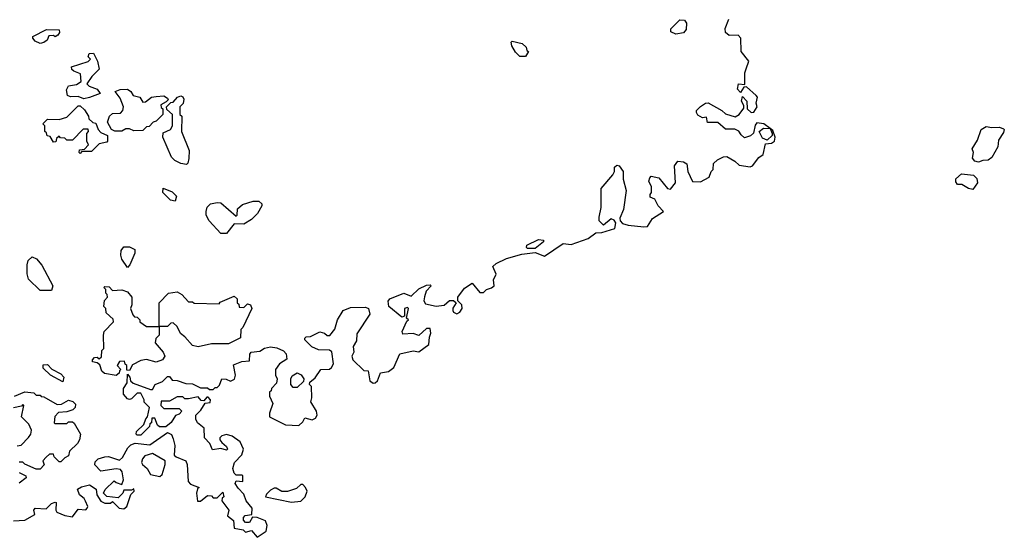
# Model space of a CAD drawing. Extents: x 2380107 to 2585170, y 384273 to 546161.
# Tile 91 of 256: x 2451228 to 2456400, y 474592 to 477313. Entities that reach past the tile are written whole.
import ezdxf

# ---------------------------------------------------------------- set-up
doc = ezdxf.new("R2010")
doc.units = 0

msp = doc.modelspace()

# ---------------------------------------------------------------- linework, layer by layer
at = {"layer": '0CON05XD'}
for points in [[(2452313, 475423), (2452335, 475412.5), (2452356.4, 475423.6), (2452362.5, 475445), (2452351.7, 475498.3), (2452395, 475516.7), (2452435, 475520), (2452437.5, 475555), (2452443.9, 475566.1), (2452489.3, 475570.7), (2452514.2, 475585.8), (2452545, 475594), (2452578.8, 475588.8), (2452613.3, 475573.3), (2452627, 475557), (2452631.7, 475528.3), (2452592.5, 475505), (2452572.5, 475475), (2452572.5, 475445), (2452580, 475425), (2452577, 475403), (2452550, 475375), (2452548.3, 475361.7), (2452540, 475355), (2452540, 475335), (2452557.5, 475295), (2452540, 475245), (2452540, 475225), (2452623.6, 475183.6), (2452695, 475180), (2452715, 475200), (2452725, 475220), (2452765, 475210), (2452781.7, 475218.3), (2452790, 475235), (2452786.7, 475255), (2452757.5, 475305), (2452762.5, 475325), (2452760, 475385), (2452750, 475395), (2452751.7, 475408.3), (2452780, 475430), (2452810, 475475), (2452855, 475476.7), (2452866.7, 475485), (2452876.2, 475505), (2452867.7, 475567.7), (2452855, 475576.2), (2452797, 475577), (2452763, 475593), (2452725, 475630), (2452725, 475640), (2452733, 475647), (2452755, 475647.5), (2452805, 475672.5), (2452830, 475665), (2452843, 475653), (2452857, 475653), (2452884.2, 475685.8), (2452896.7, 475735), (2452926.7, 475785), (2452965, 475800), (2453045, 475802.5), (2453060, 475795), (2453067.5, 475765), (2452998.3, 475661.7), (2452997.5, 475625), (2452980, 475595), (2452982.5, 475565), (2452973.3, 475545), (2452977.5, 475525), (2453035, 475470), (2453058.3, 475468.3), (2453067.5, 475415), (2453085, 475402.5), (2453096.1, 475403.9), (2453106.7, 475415), (2453123.3, 475456.7), (2453165.9, 475464.1), (2453192.5, 475485), (2453225, 475557.5), (2453295, 475572.5), (2453325, 475567.5), (2453377.5, 475605), (2453380, 475645), (2453387.5, 475665), (2453385, 475690), (2453365, 475690), (2453325, 475652.5), (2453295, 475663.3), (2453240.7, 475660.7), (2453237.5, 475675), (2453261.7, 475728.3), (2453270, 475735), (2453260, 475745), (2453270, 475795), (2453265, 475800), (2453250, 475795), (2453250, 475755), (2453235, 475750), (2453167.5, 475805), (2453163, 475833), (2453172.5, 475845), (2453245, 475876), (2453285, 475860), (2453325, 475898.8), (2453365, 475917.5), (2453385, 475920), (2453390, 475915), (2453363.8, 475886.2), (2453354, 475856), (2453351.2, 475835), (2453360, 475820), (2453415, 475807.5), (2453457, 475813), (2453485, 475837.5), (2453507, 475837), (2453520, 475825), (2453503, 475797), (2453503.3, 475785), (2453507.5, 475775), (2453525, 475767.5), (2453540, 475775), (2453552.5, 475795), (2453550, 475815), (2453530, 475835), (2453530, 475855), (2453565, 475902.5), (2453605, 475927.5), (2453645, 475880), (2453665, 475880), (2453680, 475895), (2453707, 475903), (2453720, 475915), (2453716.7, 475945), (2453730, 475975), (2453712.9, 476015), (2453731.7, 476031.7), (2453785, 476058.6), (2453865, 476080), (2453935, 476088.8), (2453985, 476070), (2454083.1, 476136.9), (2454125, 476130.8), (2454215, 476162.9), (2454255, 476193.3), (2454285.7, 476194.3), (2454353.9, 476216.1), (2454360, 476245), (2454350, 476260), (2454334.1, 476265.9), (2454295, 476232.5), (2454272.5, 476255), (2454272.5, 476275), (2454282.5, 476325), (2454282.5, 476425), (2454343, 476497), (2454352.5, 476515), (2454353, 476537), (2454365, 476547.5), (2454377.5, 476545), (2454397.5, 476515), (2454397.5, 476475), (2454413.3, 476415), (2454400, 476315), (2454380.7, 476269.3), (2454382.5, 476255), (2454395, 476242.5), (2454423.6, 476233.6), (2454506.4, 476223.6), (2454525, 476226.7), (2454552, 476268), (2454610, 476305), (2454582.5, 476335), (2454565, 476370), (2454540, 476380), (2454540, 476395), (2454547.5, 476405), (2454547.5, 476435), (2454532.5, 476465), (2454538.3, 476481.7), (2454545, 476490), (2454585, 476482.5), (2454630, 476425), (2454647, 476423), (2454672.5, 476455), (2454667.5, 476545), (2454685, 476570), (2454715, 476566.7), (2454732.5, 476555), (2454737.5, 476515), (2454761.7, 476461.7), (2454805, 476460), (2454850, 476485), (2454860, 476515), (2454870, 476525), (2454873, 476557), (2454893, 476577), (2454925, 476592.5), (2454943, 476593), (2454985, 476570), (2455007.5, 476547.5), (2455065, 476540), (2455077.5, 476545), (2455110.7, 476589.3), (2455132.5, 476605), (2455145, 476660), (2455176.4, 476663.6), (2455192.5, 476675), (2455196.7, 476695), (2455185, 476730), (2455170.5, 476740.7), (2455137.5, 476765), (2455099.3, 476770.7), (2455090.7, 476759.3), (2455083, 476717), (2455067, 476703), (2455035, 476692.5), (2455017, 476707), (2455005, 476727.5), (2454985, 476737.5), (2454935, 476737.5), (2454895, 476773.3), (2454841.7, 476771.7), (2454835, 476800), (2454815, 476797.5), (2454790.7, 476810.7), (2454782.5, 476825), (2454783.9, 476836.1), (2454803.6, 476856.4), (2454830, 476875), (2454845, 476876.7), (2454916.1, 476836.1), (2454935, 476817.5), (2454987, 476803), (2455007.5, 476815), (2455031.7, 476848.3), (2455031.7, 476861.7), (2455020, 476885), (2455025, 476910), (2455047.5, 476885), (2455050, 476845), (2455070, 476825), (2455085, 476827.5), (2455102.5, 476855), (2455096.7, 476875), (2455103.3, 476905), (2455096.7, 476915), (2455045, 476960), (2455031.7, 476958.3), (2455015, 476930), (2454998.3, 476948.3), (2455003.8, 476976.2), (2455037.5, 476972.5), (2455036.4, 477033.6), (2455043.3, 477055), (2455057.5, 477095), (2455017.5, 477145), (2455016, 477216), (2455001.7, 477231.7), (2454955, 477230), (2454935.9, 477245.9), (2454933.9, 477266.1), (2454952.5, 477315)], [(2454675, 477236.2), (2454648.3, 477248.3), (2454647.5, 477265), (2454695, 477312.5), (2454720.7, 477310.7), (2454731.2, 477295), (2454728.8, 477261.2), (2454715, 477244), (2454675, 477236.2)], [(2451335, 477187.5), (2451309.3, 477199.3), (2451296.7, 477215), (2451297.5, 477225), (2451368.3, 477261.7), (2451435, 477260), (2451437.5, 477245), (2451429.3, 477230.7), (2451415, 477222.5), (2451405, 477230), (2451381.7, 477228.3), (2451372.5, 477205), (2451355, 477192.5), (2451335, 477187.5)], [(2453885, 477120), (2453855, 477120), (2453831.7, 477141.7), (2453812.5, 477175), (2453810, 477195), (2453815, 477200), (2453867, 477187), (2453888.3, 477168.3), (2453891.7, 477151.7), (2453900, 477145), (2453885, 477120)], [(2451565, 476896.7), (2451535, 476910), (2451495, 476907.5), (2451480, 476915), (2451473.3, 476945), (2451483.9, 476966.1), (2451527, 476973), (2451551.7, 476988.3), (2451548.3, 477028.3), (2451511.7, 477041.7), (2451501.7, 477051.7), (2451500, 477065), (2451587, 477093), (2451600, 477105), (2451588.3, 477118.3), (2451592.5, 477135), (2451615, 477137.5), (2451637.5, 477095), (2451646.4, 477053.6), (2451607.5, 477015), (2451580, 476975), (2451593, 476963), (2451635, 476947.5), (2451650, 476925), (2451595, 476903.3), (2451565, 476896.7)], [(2451727, 476727), (2451710, 476735), (2451690, 476775), (2451700, 476805), (2451715, 476820), (2451758.3, 476821.7), (2451770, 476835), (2451772.5, 476855), (2451755, 476900), (2451730, 476935), (2451755, 476946.7), (2451795, 476947.5), (2451812.5, 476935), (2451823.9, 476913.9), (2451860, 476905), (2451875, 476880), (2451888.3, 476881.7), (2451920, 476905), (2451945, 476910), (2451985, 476912.5), (2452005, 476900), (2452007.5, 476892.5), (2451998.3, 476881.7), (2451970, 476865), (2451971.7, 476851.7), (2451980, 476845), (2451980, 476815), (2451945, 476780), (2451930, 476775), (2451908.3, 476751.7), (2451895, 476750), (2451875, 476730), (2451828.3, 476728.3), (2451805, 476740), (2451785, 476740), (2451765, 476727.5), (2451727, 476727)], [(2452105, 476552.5), (2452075, 476557.5), (2452043, 476573), (2452025, 476590), (2451980, 476695), (2451981.7, 476718.3), (2452020, 476735), (2452030, 476755), (2452030, 476815), (2452001.7, 476841.7), (2452000, 476855), (2452021.7, 476878.3), (2452035, 476880), (2452057.5, 476905), (2452075, 476912.5), (2452085, 476907.5), (2452090, 476895), (2452087, 476873), (2452070, 476855), (2452070, 476815), (2452080, 476805), (2452077.5, 476725), (2452117.5, 476625), (2452116.4, 476583.6), (2452111.7, 476558.3), (2452105, 476552.5)], [(2451545, 476610), (2451540, 476615), (2451541.7, 476628.3), (2451568.3, 476631.7), (2451590, 476655), (2451580, 476675), (2451580, 476715), (2451590, 476725), (2451588.3, 476738.3), (2451561.7, 476738.3), (2451505, 476680), (2451475, 476680), (2451465, 476690), (2451441.7, 476691.7), (2451435, 476700), (2451421.7, 476688.3), (2451418.3, 476671.7), (2451405, 476670), (2451388.3, 476698.3), (2451371.7, 476701.7), (2451368.3, 476718.3), (2451360, 476725), (2451360, 476755), (2451350, 476765), (2451375, 476790), (2451435, 476787.5), (2451475, 476800), (2451535, 476860), (2451545, 476860), (2451569.3, 476839.3), (2451590, 476805), (2451591.7, 476791.7), (2451611.7, 476771.7), (2451628.3, 476768.3), (2451640, 476735), (2451655, 476720), (2451690, 476705), (2451690, 476675), (2451685, 476670), (2451645, 476660), (2451605, 476620), (2451555, 476620), (2451545, 476610)], [(2456265, 476563.3), (2456245, 476570), (2456232.5, 476585), (2456237.5, 476615), (2456231.2, 476635), (2456259.5, 476680.5), (2456278, 476735), (2456305, 476752), (2456335, 476746.2), (2456375, 476748), (2456395, 476740), (2456400, 476735), (2456395, 476720), (2456370, 476680), (2456366, 476645), (2456335, 476588.8), (2456315, 476574), (2456286.7, 476573.3), (2456265, 476563.3)], [(2455155, 476680), (2455130.5, 476690.5), (2455112.5, 476725), (2455135, 476742), (2455170.5, 476740.7), (2455180, 476715), (2455180, 476705), (2455155, 476680)], [(2456235, 476421.2), (2456212.5, 476425), (2456177, 476447), (2456155, 476447.5), (2456145, 476460), (2456145, 476476.7), (2456175, 476502.5), (2456237.5, 476495), (2456255, 476477.5), (2456258.8, 476455), (2456235, 476421.2)], [(2452045, 476360), (2452020, 476365), (2451980, 476405), (2451981.7, 476428.3), (2452028.3, 476408.3), (2452052.5, 476385), (2452045, 476360)], [(2452315, 476190), (2452285, 476190), (2452222.5, 476255), (2452207.5, 476285), (2452207.5, 476305), (2452213, 476327), (2452230, 476345), (2452265, 476352.5), (2452285, 476350), (2452365, 476280), (2452370, 476285), (2452371.7, 476318.3), (2452398.3, 476341.7), (2452455, 476360), (2452485, 476360), (2452500, 476345), (2452500, 476335), (2452477.5, 476295), (2452446.4, 476263.6), (2452405, 476237.5), (2452355, 476240), (2452315, 476190)], [(2453895, 476110), (2453890, 476115), (2453892.3, 476127.7), (2453953, 476157), (2453980, 476155), (2453980, 476145), (2453935, 476111.2), (2453895, 476110)], [(2451795, 476010), (2451763.9, 476053.9), (2451758.8, 476075), (2451760.8, 476099.2), (2451775, 476120), (2451805, 476120), (2451832.5, 476105), (2451832.5, 476085), (2451807.5, 476025), (2451795, 476010)], [(2451395, 475890), (2451335, 475890), (2451275, 475950), (2451267, 475977), (2451267.5, 476025), (2451273, 476047), (2451293, 476067), (2451316.4, 476056.4), (2451343.6, 476023.6), (2451402.5, 475915), (2451395, 475890)], [(2451735, 475442.5), (2451673, 475453), (2451660, 475465), (2451649.3, 475499.3), (2451635, 475510), (2451610, 475515), (2451610, 475525), (2451621.7, 475538.3), (2451635, 475540), (2451645, 475530), (2451658.3, 475541.7), (2451660, 475575), (2451670, 475585), (2451667.5, 475655), (2451672.5, 475675), (2451720, 475725), (2451718.3, 475738.3), (2451681.7, 475771.7), (2451680, 475795), (2451670, 475805), (2451673, 475837), (2451690, 475855), (2451688.3, 475868.3), (2451680, 475875), (2451680, 475895), (2451670, 475905), (2451675, 475910), (2451698.3, 475908.3), (2451715, 475890), (2451765, 475892.5), (2451795, 475882.5), (2451817.5, 475855), (2451817.5, 475815), (2451810, 475795), (2451821.7, 475761.7), (2451831.7, 475751.7), (2451845, 475750), (2451860, 475735), (2451860, 475725), (2451895, 475700), (2451960, 475700), (2451960, 475655), (2451943, 475637), (2451940, 475615), (2451982.5, 475565), (2451990, 475545), (2451977.5, 475525), (2451945, 475513.3), (2451895, 475527.5), (2451865, 475522.5), (2451820.7, 475499.3), (2451805, 475470), (2451791.7, 475471.7), (2451790, 475495), (2451781.7, 475501.7), (2451778.3, 475518.3), (2451753, 475517), (2451740, 475495), (2451760, 475475), (2451751.7, 475468.3), (2451750, 475455), (2451735, 475442.5)], [(2452165, 475593.8), (2452135, 475600), (2452096.4, 475646.4), (2452073.6, 475663.6), (2452055, 475700), (2452035, 475720), (2452021.7, 475718.3), (2452005, 475700), (2451960, 475700), (2451960, 475825), (2452010, 475875), (2452055, 475882.5), (2452079.3, 475869.3), (2452115, 475830), (2452135, 475830), (2452145, 475822.5), (2452275, 475820), (2452281.7, 475828.3), (2452355, 475860), (2452370, 475845), (2452370, 475825), (2452378.3, 475818.3), (2452381.7, 475801.7), (2452405, 475800), (2452425, 475820), (2452440, 475815), (2452447.5, 475795), (2452400, 475695), (2452390, 475685), (2452388.3, 475641.7), (2452325, 475608.8), (2452235, 475610), (2452165, 475593.8)], [(2451455, 475410), (2451390, 475445), (2451351.7, 475481.7), (2451350.7, 475499.3), (2451375, 475500), (2451397, 475477), (2451445, 475452.5), (2451460, 475435), (2451455, 475410)], [(2452685, 475380), (2452665, 475380), (2452652.5, 475395), (2452652.5, 475425), (2452659.3, 475440.7), (2452685, 475456.7), (2452705.9, 475445.9), (2452720, 475425), (2452718.3, 475411.7), (2452685, 475380)], [(2451195, 474680), (2451255, 474683.3), (2451307.5, 474712.5), (2451302.5, 474735), (2451310, 474745), (2451367, 474743), (2451395, 474770), (2451415, 474777.5), (2451420, 474775), (2451417.5, 474735), (2451422.5, 474725), (2451465, 474706.7), (2451505, 474700), (2451535, 474740), (2451575, 474737.5), (2451582.5, 474745), (2451586.7, 474755), (2451573.3, 474783.3), (2451566.4, 474796.4), (2451542.5, 474815), (2451532.5, 474845), (2451553, 474857), (2451595, 474867.5), (2451630, 474845), (2451632.5, 474815), (2451655, 474782.5), (2451675, 474772.5), (2451705, 474772.5), (2451715, 474780), (2451750, 474745), (2451775, 474742.5), (2451790, 474755), (2451811.7, 474818.3), (2451830, 474835), (2451827.5, 474847.5), (2451815, 474840), (2451775, 474840), (2451770, 474825), (2451745, 474800), (2451685, 474807.5), (2451667.5, 474825), (2451677, 474843), (2451725, 474890), (2451735, 474880), (2451765, 474870), (2451773.3, 474895), (2451767, 474937), (2451758.3, 474948.3), (2451735, 474952.5), (2451655, 474940), (2451623, 474973), (2451625, 474990), (2451640, 475005), (2451675, 475016.2), (2451695, 475016.7), (2451751.7, 474998.3), (2451768.3, 475011.7), (2451796.4, 475063.6), (2451811.7, 475078.3), (2451835, 475087.5), (2451911.7, 475078.3), (2452005, 475142.5), (2452025, 475132.5), (2452035, 475110), (2452043.3, 475075), (2452040, 475025), (2452050, 475015), (2452100, 474995), (2452107.5, 474975), (2452112.5, 474885), (2452125, 474872.5), (2452170, 474855), (2452162.5, 474847.5), (2452157.5, 474825), (2452161.7, 474781.7), (2452178.3, 474781.7), (2452215, 474812.5), (2452235, 474810), (2452245, 474800), (2452265, 474800), (2452295, 474830), (2452300, 474805), (2452291.7, 474798.3), (2452290, 474785), (2452327.5, 474735), (2452320, 474705), (2452351.7, 474681.7), (2452355, 474640), (2452401.7, 474631.7), (2452415, 474620), (2452445, 474627.5), (2452475, 474592.5), (2452523.3, 474625), (2452528.8, 474655), (2452518.6, 474678.6), (2452475, 474696.7), (2452451.7, 474698.3), (2452435, 474670), (2452415, 474670), (2452403, 474683), (2452403, 474697), (2452413, 474707), (2452448.3, 474711.7), (2452450, 474745), (2452417.5, 474785), (2452405, 474820), (2452375, 474850), (2452360, 474875), (2452365, 474890), (2452400, 474885), (2452400, 474915), (2452395, 474920), (2452365, 474920), (2452355, 474930), (2452347.5, 474955), (2452356.7, 474985), (2452394.2, 475025.8), (2452403.3, 475055), (2452386.7, 475095), (2452345, 475123.3), (2452315, 475133.3), (2452290, 475125), (2452280, 475115), (2452280, 475105), (2452290.7, 475090.7), (2452315, 475070), (2452320, 475055), (2452315, 475050), (2452285, 475060), (2452241.7, 475051.7), (2452227.5, 475085), (2452198.8, 475115), (2452197, 475167), (2452162.5, 475195), (2452153, 475213), (2452152.5, 475235), (2452179.3, 475260.7), (2452201.7, 475298.3), (2452228.3, 475301.7), (2452230, 475315), (2452218.3, 475328.3), (2452211.7, 475328.3), (2452195, 475310), (2452181.7, 475311.7), (2452165, 475330), (2452115, 475320), (2452095, 475320), (2452085, 475330), (2452055, 475330), (2452015, 475307.5), (2451971.7, 475308.3), (2451970, 475285), (2451985, 475270), (2452065, 475270), (2452080, 475255), (2452065, 475240), (2452047, 475233), (2452023.9, 475196.1), (2451995, 475172.5), (2451963, 475173), (2451951.7, 475181.7), (2451938.3, 475218.3), (2451921.7, 475218.3), (2451920, 475195), (2451911.7, 475188.3), (2451910, 475175), (2451865, 475130), (2451845, 475130), (2451840, 475135), (2451841.7, 475148.3), (2451880, 475185), (2451890, 475215), (2451900, 475225), (2451910, 475275), (2451882.5, 475302.5), (2451882.5, 475315), (2451865, 475350), (2451845, 475350), (2451815, 475320), (2451805, 475317.5), (2451795, 475320), (2451772.5, 475345), (2451772.5, 475375), (2451792.5, 475405), (2451795, 475450), (2451807.5, 475435), (2451810, 475415), (2451825, 475402.5), (2451915, 475370), (2451925, 475370), (2451940, 475395), (2451978.8, 475411.2), (2452005, 475437.5), (2452015, 475437.5), (2452028.3, 475418.3), (2452055, 475416.7), (2452100.7, 475400.7), (2452135, 475400), (2452178.3, 475378.3), (2452215, 475377.5), (2452225, 475370), (2452245, 475370), (2452255, 475380), (2452265, 475380), (2452277, 475393), (2452290, 475425), (2452313, 475423)], [(2451200, 475335), (2451255, 475356.7), (2451301.7, 475351.7), (2451315, 475340), (2451335, 475340), (2451341.7, 475331.7), (2451355, 475330), (2451425, 475290), (2451447, 475293), (2451485, 475312.5), (2451507, 475307), (2451521.7, 475291.7), (2451520, 475275), (2451507, 475263), (2451475, 475252.5), (2451431.7, 475248.3), (2451413, 475227), (2451410, 475195), (2451415, 475190), (2451475, 475190), (2451485, 475200), (2451505, 475200), (2451515, 475192.5), (2451546.7, 475135), (2451542.5, 475105), (2451532.5, 475085), (2451490, 475045), (2451485, 475020), (2451465, 475010), (2451445, 474990), (2451435, 474990), (2451410, 475015), (2451405, 475030), (2451385, 475030), (2451366.7, 475013.3), (2451350, 474995), (2451357, 474973), (2451335, 474950), (2451315, 474950), (2451255, 474977.5), (2451245, 474987.5), (2451225, 474987.5)], [(2451215, 475072.5), (2451235, 475077.5), (2451275, 475117.5), (2451286.7, 475135), (2451290, 475155), (2451276.4, 475186.4), (2451237.5, 475225), (2451250, 475285), (2451245, 475290), (2451237.5, 475282.5), (2451195, 475272.5)], [(2451965, 474912.5), (2451977, 474923), (2451992.5, 474975), (2451992.5, 474995), (2451925, 475032.5), (2451885, 475020), (2451872.5, 475005), (2451867.5, 474985), (2451872.5, 474975), (2451897.5, 474955), (2451915, 474922.5), (2451965, 474912.5)], [(2451225, 474932.5), (2451260, 474915), (2451262.5, 474905), (2451225, 474877.5)], [(2452655, 474777.5), (2452705, 474783.3), (2452727.5, 474805), (2452737.5, 474835), (2452730, 474855), (2452715, 474870), (2452705, 474870), (2452681.7, 474848.3), (2452635, 474833.3), (2452605, 474832.5), (2452575, 474850), (2452565, 474850), (2452545, 474840), (2452525, 474820), (2452520, 474805), (2452655, 474777.5)]]:
    msp.add_lwpolyline(points, dxfattribs=at)

doc.saveas('drawing.dxf')
